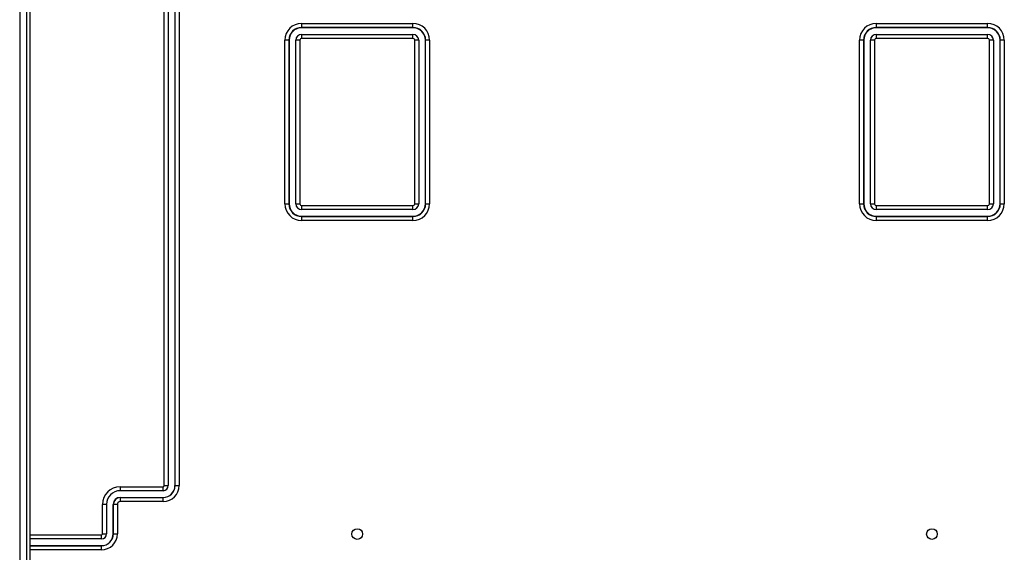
# Model space of a CAD drawing. Header units: millimetres. Extents: x 5740 to 7888, y -1457 to 417.
# Tile 72 of 120: x 7274 to 7348, y -1227 to -1187. Entities that reach past the tile are written whole.
import ezdxf

# ---------------------------------------------------------------- set-up
doc = ezdxf.new("R2010")
doc.units = ezdxf.units.MM
doc.header["$LTSCALE"] = 23.1
doc.layers.get('0').update_dxf_attribs({"linetype": 'CONTINUOUS'})

msp = doc.modelspace()

# ---------------------------------------------------------------- linework, layer by layer
at = {"color": 0}
for p, q in [((7274.193, -1148.619), (7274.193, -1231.789)), ((7274.708, -1148.619), (7274.708, -1231.789)), ((7274.986, -1225.692), (7274.986, -1153.119)), ((7285.009, -1222.004), (7285.009, -1157.444)), ((7285.309, -1157.444), (7285.309, -1222.004)), ((7285.821, -1222.004), (7285.821, -1157.444)), ((7286.12, -1157.444), (7286.12, -1222.004)), ((7295.285, -1187.428), (7303.616, -1187.428)), ((7295.285, -1187.428), (7295.285, -1187.747)), ((7303.616, -1187.747), (7303.616, -1187.428)), ((7338.285, -1187.428), (7346.616, -1187.428)), ((7338.285, -1187.428), (7338.285, -1187.747)), ((7346.616, -1187.747), (7346.616, -1187.428)), ((7303.616, -1187.727), (7295.285, -1187.727)), ((7303.616, -1187.747), (7295.285, -1187.747)), ((7295.285, -1188.247), (7303.616, -1188.247)), ((7295.285, -1188.247), (7295.285, -1188.547)), ((7303.616, -1188.547), (7303.616, -1188.247)), ((7346.616, -1187.727), (7338.285, -1187.727)), ((7346.616, -1187.747), (7338.285, -1187.747)), ((7338.285, -1188.247), (7346.616, -1188.247)), ((7338.285, -1188.247), (7338.285, -1188.547)), ((7346.616, -1188.547), (7346.616, -1188.247)), ((7294.354, -1188.678), (7294.035, -1188.678)), ((7294.035, -1200.921), (7294.035, -1188.678)), ((7294.334, -1188.678), (7294.334, -1200.921)), ((7294.354, -1188.678), (7294.354, -1200.921)), ((7295.154, -1188.678), (7294.854, -1188.678)), ((7294.854, -1200.921), (7294.854, -1188.678)), ((7295.154, -1188.678), (7295.154, -1200.921)), ((7303.616, -1188.547), (7295.285, -1188.547)), ((7304.047, -1188.678), (7303.747, -1188.678)), ((7303.747, -1200.921), (7303.747, -1188.678)), ((7304.047, -1188.678), (7304.047, -1200.921)), ((7304.866, -1188.678), (7304.547, -1188.678)), ((7304.547, -1200.921), (7304.547, -1188.678)), ((7304.567, -1200.921), (7304.567, -1188.678)), ((7304.866, -1188.678), (7304.866, -1200.921)), ((7337.354, -1188.678), (7337.035, -1188.678)), ((7337.035, -1200.921), (7337.035, -1188.678)), ((7337.334, -1188.678), (7337.334, -1200.921)), ((7337.354, -1188.678), (7337.354, -1200.921)), ((7338.154, -1188.678), (7337.854, -1188.678)), ((7337.854, -1200.921), (7337.854, -1188.678)), ((7338.154, -1188.678), (7338.154, -1200.921)), ((7346.616, -1188.547), (7338.285, -1188.547)), ((7347.047, -1188.678), (7346.747, -1188.678)), ((7346.747, -1200.921), (7346.747, -1188.678)), ((7347.047, -1188.678), (7347.047, -1200.921)), ((7347.866, -1188.678), (7347.547, -1188.678)), ((7347.547, -1200.921), (7347.547, -1188.678)), ((7347.567, -1200.921), (7347.567, -1188.678)), ((7347.866, -1188.678), (7347.866, -1200.921)), ((7294.035, -1200.921), (7294.354, -1200.921)), ((7294.854, -1200.921), (7295.154, -1200.921)), ((7295.285, -1201.052), (7303.616, -1201.052)), ((7295.285, -1201.052), (7295.285, -1201.352)), ((7303.616, -1201.352), (7295.285, -1201.352)), ((7303.616, -1201.352), (7303.616, -1201.052)), ((7303.747, -1200.921), (7304.047, -1200.921)), ((7304.547, -1200.921), (7304.866, -1200.921)), ((7337.035, -1200.921), (7337.354, -1200.921)), ((7337.854, -1200.921), (7338.154, -1200.921)), ((7338.285, -1201.052), (7346.616, -1201.052)), ((7338.285, -1201.052), (7338.285, -1201.352)), ((7346.616, -1201.352), (7338.285, -1201.352)), ((7346.616, -1201.352), (7346.616, -1201.052)), ((7346.747, -1200.921), (7347.047, -1200.921)), ((7347.547, -1200.921), (7347.866, -1200.921)), ((7295.285, -1201.852), (7303.616, -1201.852)), ((7295.285, -1201.852), (7295.285, -1202.171)), ((7295.285, -1201.872), (7303.616, -1201.872)), ((7303.616, -1202.171), (7295.285, -1202.171)), ((7303.616, -1202.171), (7303.616, -1201.852)), ((7338.285, -1201.852), (7346.616, -1201.852)), ((7338.285, -1201.852), (7338.285, -1202.171)), ((7338.285, -1201.872), (7346.616, -1201.872)), ((7346.616, -1202.171), (7338.285, -1202.171)), ((7346.616, -1202.171), (7346.616, -1201.852)), ((7281.711, -1222.082), (7284.931, -1222.082)), ((7281.711, -1222.082), (7281.711, -1222.382)), ((7284.931, -1222.382), (7284.931, -1222.082)), ((7285.009, -1222.004), (7285.309, -1222.004)), ((7285.809, -1222.004), (7286.12, -1222.004)), ((7284.931, -1222.382), (7281.711, -1222.382)), ((7281.711, -1222.882), (7284.931, -1222.882)), ((7281.711, -1222.882), (7281.711, -1223.193)), ((7281.711, -1222.894), (7284.931, -1222.894)), ((7284.931, -1223.193), (7284.931, -1222.882)), ((7280.689, -1223.404), (7280.389, -1223.404)), ((7280.389, -1225.614), (7280.389, -1223.404)), ((7280.689, -1223.404), (7280.689, -1225.614)), ((7281.5, -1223.404), (7281.189, -1223.404)), ((7281.189, -1225.614), (7281.189, -1223.404)), ((7281.201, -1225.614), (7281.201, -1223.404)), ((7281.5, -1223.404), (7281.5, -1225.614)), ((7284.931, -1223.193), (7281.711, -1223.193)), ((7274.986, -1225.692), (7280.311, -1225.692)), ((7280.311, -1225.992), (7280.311, -1225.692)), ((7280.389, -1225.614), (7280.689, -1225.614)), ((7281.189, -1225.614), (7281.5, -1225.614)), ((7280.311, -1225.992), (7274.96, -1225.992)), ((7274.96, -1225.992), (7274.96, -1226.492)), ((7274.96, -1226.492), (7280.311, -1226.492)), ((7274.971, -1226.504), (7274.96, -1226.492)), ((7274.971, -1226.504), (7280.311, -1226.504)), ((7280.311, -1226.803), (7280.311, -1226.492)), ((7280.311, -1226.803), (7274.986, -1226.803)), ((7274.986, -1255.386), (7274.986, -1226.803))]:
    msp.add_line(p, q, dxfattribs=at)
for centre in [(7299.451, -1225.626), (7342.451, -1225.626)]:
    msp.add_circle(centre, 0.4, dxfattribs=at)
for centre, radius, start, end in [((7295.285, -1188.678), 1.25, 90, 180), ((7303.616, -1188.678), 1.25, 0, 90), ((7338.285, -1188.678), 1.25, 90, 180), ((7346.616, -1188.678), 1.25, 0, 90), ((7295.285, -1188.678), 0.951, 90, 180), ((7295.285, -1188.678), 0.931, 90, 180), ((7295.285, -1188.678), 0.431, 90, 180), ((7303.616, -1188.678), 0.951, 0, 90), ((7303.616, -1188.678), 0.931, 0, 90), ((7303.616, -1188.678), 0.431, 0, 90), ((7338.285, -1188.678), 0.951, 90, 180), ((7338.285, -1188.678), 0.931, 90, 180), ((7338.285, -1188.678), 0.431, 90, 180), ((7346.616, -1188.678), 0.951, 0, 90), ((7346.616, -1188.678), 0.931, 0, 90), ((7346.616, -1188.678), 0.431, 0, 90), ((7295.285, -1188.678), 0.131, 90, 180), ((7303.616, -1188.678), 0.131, 0, 90), ((7338.285, -1188.678), 0.131, 90, 180), ((7346.616, -1188.678), 0.131, 0, 90), ((7295.285, -1200.921), 1.25, 180, 270), ((7295.285, -1200.921), 0.951, 180, 270), ((7295.285, -1200.921), 0.931, 180, 270), ((7295.285, -1200.921), 0.431, 180, 270), ((7295.285, -1200.921), 0.131, 180, 270), ((7303.616, -1200.921), 1.25, 270, 360), ((7303.616, -1200.921), 0.951, 270, 0), ((7303.616, -1200.921), 0.931, 270, 0), ((7303.616, -1200.921), 0.431, 270, 360), ((7303.616, -1200.921), 0.131, 270, 0), ((7338.285, -1200.921), 1.25, 180, 270), ((7338.285, -1200.921), 0.951, 180, 270), ((7338.285, -1200.921), 0.931, 180, 270), ((7338.285, -1200.921), 0.431, 180, 270), ((7338.285, -1200.921), 0.131, 180, 270), ((7346.616, -1200.921), 1.25, 270, 360), ((7346.616, -1200.921), 0.951, 270, 0), ((7346.616, -1200.921), 0.931, 270, 0), ((7346.616, -1200.921), 0.431, 270, 0), ((7346.616, -1200.921), 0.131, 270, 360), ((7281.711, -1223.404), 1.321, 90, 180), ((7284.931, -1222.004), 1.19, 270, 360), ((7284.931, -1222.004), 0.89, 270, 0), ((7284.931, -1222.004), 0.879, 270, 360), ((7284.931, -1222.004), 0.379, 270, 0), ((7284.931, -1222.004), 0.0786, 270, 360), ((7281.711, -1223.404), 1.021, 90, 180), ((7281.711, -1223.404), 0.521, 90, 180), ((7281.711, -1223.404), 0.51, 90, 180), ((7281.711, -1223.404), 0.21, 90, 180), ((7280.311, -1225.614), 1.19, 270, 360), ((7280.311, -1225.614), 0.89, 270, 0), ((7280.311, -1225.614), 0.879, 270, 360), ((7280.311, -1225.614), 0.379, 270, 0), ((7280.311, -1225.614), 0.0786, 270, 360)]:
    msp.add_arc(centre, radius, start, end, dxfattribs=at)
for centre, start_param, end_param in [((7274.97, -1225.692), -3.141593, -1.570796), ((7274.97, -1226.803), -1.570796, -0.05236)]:
    msp.add_ellipse(centre, major_axis=(0, 0.3), ratio=0.052408, start_param=start_param, end_param=end_param, dxfattribs=at)

doc.saveas('drawing.dxf')
